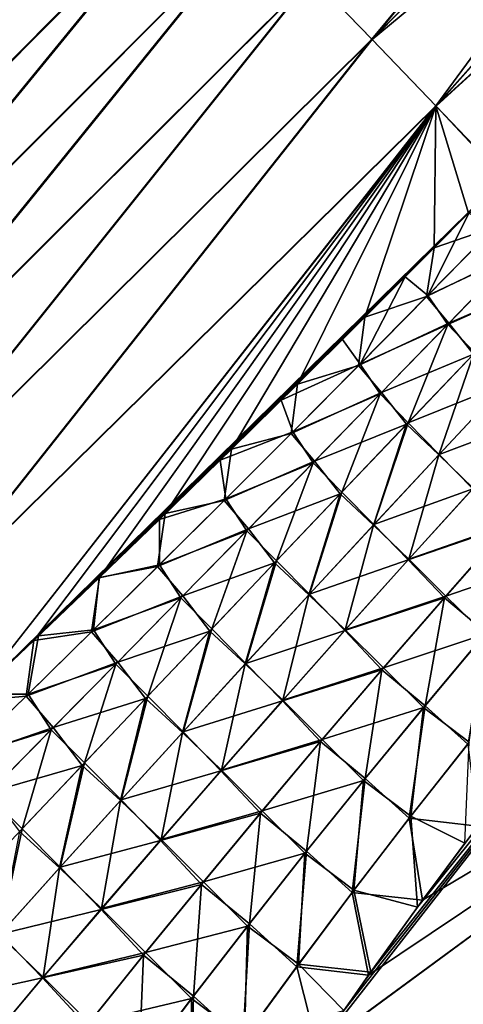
# Model space of a CAD drawing. Header units: metres. Extents: x -42 to 163, y -93 to 90.
# Tile 208 of 232: x 76.28 to 79.32, y 75.77 to 82.53. Entities that reach past the tile are written whole.
import ezdxf

# ---------------------------------------------------------------- set-up
doc = ezdxf.new("R2010")
doc.units = ezdxf.units.M
doc.layers.add('solid_500770_SW0001', color=7, linetype='CONTINUOUS')

msp = doc.modelspace()

# ---------------------------------------------------------------- linework, layer by layer
at = {"layer": 'solid_500770_SW0001'}
for points in [[(78.696014, 82.399979, 19.296249), (81.471268, 85.745575, 18.707525), (78.28447, 82.82682, 18.010441)], [(78.287369, 82.823936, -18.017239), (81.466766, 85.754425, -18.684975), (78.698357, 82.397652, -19.301323)], [(78.696014, 82.399979, 19.296249), (81.671066, 85.394516, 19.541286), (81.471268, 85.745575, 18.707525)], [(78.698357, 82.397652, -19.301323), (81.466766, 85.754425, -18.684975), (81.667061, 85.40226, -19.522573)], [(79.135597, 81.943069, 20.563417), (81.671066, 85.394516, 19.541286), (78.696014, 82.399979, 19.296249)], [(78.698357, 82.397652, -19.301323), (81.667061, 85.40226, -19.522573), (81.877213, 85.032967, -20.355396)], [(79.135597, 81.943069, 20.563417), (81.88031, 85.026985, 20.369055), (81.671066, 85.394516, 19.541286)], [(78.698357, 82.397652, -19.301323), (81.877213, 85.032967, -20.355396), (79.137291, 81.94136, -20.567055)], [(79.135597, 81.943069, 20.563417), (82.098877, 84.643097, 21.190136), (81.88031, 85.026985, 20.369055)], [(79.137291, 81.94136, -20.567055), (81.877213, 85.032967, -20.355396), (82.097191, 84.646568, -21.182707)], [(76.418121, 84.74984, 9.934846), (76.210846, 84.961975, 8.536428), (72.84285, 81.091431, 9.598325)], [(76.21537, 84.957382, -8.570354), (76.422417, 84.745476, -9.962921), (72.847313, 81.086868, -9.627136)], [(76.418121, 84.74984, 9.934846), (72.84285, 81.091431, 9.598325), (73.073219, 80.853004, 10.938613)], [(76.422417, 84.745476, -9.962921), (73.077339, 80.848778, -10.962078), (72.847313, 81.086868, -9.627136)], [(76.655869, 84.506142, 11.320271), (76.418121, 84.74984, 9.934846), (73.073219, 80.853004, 10.938613)], [(76.422417, 84.745476, -9.962921), (76.659798, 84.502136, -11.342885), (73.077339, 80.848778, -10.962078)], [(79.598274, 81.448799, 21.814047), (82.098877, 84.643097, 21.190136), (79.135597, 81.943069, 20.563417)], [(79.137291, 81.94136, -20.567055), (82.097191, 84.646568, -21.182707), (79.603294, 81.453613, -21.814617)], [(76.655869, 84.506142, 11.320271), (73.073219, 80.853004, 10.938613), (73.332611, 80.583916, 12.265521)], [(76.659798, 84.502136, -11.342885), (73.336388, 80.580048, -12.284156), (73.077339, 80.848778, -10.962078)], [(76.923492, 84.231339, 12.691237), (76.655869, 84.506142, 11.320271), (73.332611, 80.583916, 12.265521)], [(76.659798, 84.502136, -11.342885), (76.927094, 84.227684, -12.708989), (73.336388, 80.580048, -12.284156)], [(76.923492, 84.231339, 12.691237), (73.332611, 80.583916, 12.265521), (73.620499, 80.284523, 13.577735)], [(77.220459, 83.92585, 14.046389), (76.923492, 84.231339, 12.691237), (73.620499, 80.284523, 13.577735)], [(76.927094, 84.227684, -12.708989), (73.6241, 80.280876, -13.592439), (73.336388, 80.580048, -12.284156)], [(76.927094, 84.227684, -12.708989), (77.223892, 83.922394, -14.060293), (73.6241, 80.280876, -13.592439)], [(77.220459, 83.92585, 14.046389), (73.620499, 80.284523, 13.577735), (73.936546, 79.954987, 14.874454)], [(77.223892, 83.922394, -14.060293), (73.940102, 79.951408, -14.886158), (73.6241, 80.280876, -13.592439)], [(77.546448, 83.589859, 15.384988), (77.220459, 83.92585, 14.046389), (73.936546, 79.954987, 14.874454)], [(77.223892, 83.922394, -14.060293), (77.549797, 83.586502, -15.395981), (73.940102, 79.951408, -14.886158)], [(77.546448, 83.589859, 15.384988), (73.936546, 79.954987, 14.874454), (74.280563, 79.595299, 16.155174)], [(77.549797, 83.586502, -15.395981), (74.28405, 79.59182, -16.164547), (73.940102, 79.951408, -14.886158)], [(77.901192, 83.22348, 16.706512), (77.546448, 83.589859, 15.384988), (74.280563, 79.595299, 16.155174)], [(77.549797, 83.586502, -15.395981), (77.904427, 83.220268, -16.715235), (74.28405, 79.59182, -16.164547)], [(77.901192, 83.22348, 16.706512), (74.280563, 79.595299, 16.155174), (74.652336, 79.20549, 17.419395)], [(77.904427, 83.220268, -16.715235), (74.655579, 79.202271, -17.426834), (74.28405, 79.59182, -16.164547)], [(78.28447, 82.82682, 18.010441), (77.901192, 83.22348, 16.706512), (74.652336, 79.20549, 17.419395)], [(77.904427, 83.220268, -16.715235), (78.287369, 82.823936, -18.017239), (74.655579, 79.202271, -17.426834)], [(78.28447, 82.82682, 18.010441), (74.652336, 79.20549, 17.419395), (75.051682, 78.785568, 18.66662)], [(78.287369, 82.823936, -18.017239), (75.054405, 78.78286, -18.672323), (74.655579, 79.202271, -17.426834)], [(78.696014, 82.399979, 19.296249), (78.28447, 82.82682, 18.010441), (75.051682, 78.785568, 18.66662)], [(78.287369, 82.823936, -18.017239), (78.698357, 82.397652, -19.301323), (75.054405, 78.78286, -18.672323)], [(78.696014, 82.399979, 19.296249), (75.051682, 78.785568, 18.66662), (75.478386, 78.335548, 19.896349)], [(78.698357, 82.397652, -19.301323), (75.480453, 78.333473, -19.900566), (75.054405, 78.78286, -18.672323)], [(79.135597, 81.943069, 20.563417), (78.696014, 82.399979, 19.296249), (75.478386, 78.335548, 19.896349)], [(78.698357, 82.397652, -19.301323), (79.137291, 81.94136, -20.567055), (75.480453, 78.333473, -19.900566)], [(79.135597, 81.943069, 20.563417), (75.478386, 78.335548, 19.896349), (75.936226, 77.856422, 21.112339)], [(79.137291, 81.94136, -20.567055), (75.93396, 77.853943, -21.111526), (75.480453, 78.333473, -19.900566)], [(79.137291, 81.94136, -20.567055), (79.603294, 81.453613, -21.814617), (75.93396, 77.853943, -21.111526)], [(79.135597, 81.943069, 20.563417), (75.936226, 77.856422, 21.112339), (76.375549, 78.273048, 21.228241)], [(76.826912, 78.705635, 21.337933), (79.135597, 81.943069, 20.563417), (76.375549, 78.273048, 21.228241)], [(76.826912, 78.705635, 21.337933), (77.278809, 79.143005, 21.438532), (79.135597, 81.943069, 20.563417)], [(77.278809, 79.143005, 21.438532), (77.732994, 79.586426, 21.530811), (79.135597, 81.943069, 20.563417)], [(77.732994, 79.586426, 21.530811), (78.186295, 80.033005, 21.61377), (79.135597, 81.943069, 20.563417)], [(78.186295, 80.033005, 21.61377), (78.647194, 80.491249, 21.688622), (79.135597, 81.943069, 20.563417)], [(78.647194, 80.491249, 21.688622), (79.122826, 80.968201, 21.756145), (79.135597, 81.943069, 20.563417)], [(79.122826, 80.968201, 21.756145), (79.359169, 81.20668, 21.786076), (79.135597, 81.943069, 20.563417)], [(79.359169, 81.20668, 21.786076), (79.598274, 81.448799, 21.814047), (79.135597, 81.943069, 20.563417)], [(75.93396, 77.853943, -21.111526), (79.603294, 81.453613, -21.814617), (75.987839, 77.904854, -21.126173)], [(75.987839, 77.904854, -21.126173), (79.603294, 81.453613, -21.814617), (76.408852, 78.304489, -21.236496)], [(76.408852, 78.304489, -21.236496), (79.603294, 81.453613, -21.814617), (76.82415, 78.702522, -21.33732)], [(76.82415, 78.702522, -21.33732), (79.603294, 81.453613, -21.814617), (77.23793, 79.102852, -21.429831)], [(77.23793, 79.102852, -21.429831), (79.603294, 81.453613, -21.814617), (77.655579, 79.510353, -21.515535)], [(77.655579, 79.510353, -21.515535), (79.603294, 81.453613, -21.814617), (78.074059, 79.921944, -21.593807)], [(78.074059, 79.921944, -21.593807), (79.603294, 81.453613, -21.814617), (78.495255, 80.339653, -21.664701)], [(78.495255, 80.339653, -21.664701), (79.603294, 81.453613, -21.814617), (78.925522, 80.769753, -21.729095)], [(78.925522, 80.769753, -21.729095), (79.603294, 81.453613, -21.814617), (79.366974, 81.214317, -21.786978)], [(78.925522, 80.769753, -21.729095), (79.366974, 81.214317, -21.786978), (79.08033, 80.641525, -22.042345)], [(79.366974, 81.214317, -21.786978), (79.548981, 81.11911, -22.097998), (79.08033, 80.641525, -22.042345)], [(79.541801, 81.112381, 22.096649), (79.359169, 81.20668, 21.786076), (79.122826, 80.968201, 21.756145)], [(79.072029, 80.633705, 22.040728), (79.541801, 81.112381, 22.096649), (79.122826, 80.968201, 21.756145)], [(79.691277, 80.932922, 22.377178), (79.541801, 81.112381, 22.096649), (79.072029, 80.633705, 22.040728)], [(79.08033, 80.641525, -22.042345), (79.548981, 81.11911, -22.097998), (79.684418, 80.925095, -22.376995)], [(79.072029, 80.633705, 22.040728), (79.122826, 80.968201, 21.756145), (78.647194, 80.491249, 21.688622)], [(79.22467, 80.451294, 22.326105), (79.691277, 80.932922, 22.377178), (79.072029, 80.633705, 22.040728)], [(79.08033, 80.641525, -22.042345), (79.684418, 80.925095, -22.376995), (79.21669, 80.442314, -22.325693)], [(79.21669, 80.442314, -22.325693), (79.684418, 80.925095, -22.376995), (79.866577, 80.733192, -22.628891)], [(79.857948, 80.725037, 22.627604), (79.691277, 80.932922, 22.377178), (79.22467, 80.451294, 22.326105)], [(78.495255, 80.339653, -21.664701), (78.925522, 80.769753, -21.729095), (78.61496, 80.169861, -21.978956)], [(78.925522, 80.769753, -21.729095), (79.08033, 80.641525, -22.042345), (78.61496, 80.169861, -21.978956)], [(79.21669, 80.442314, -22.325693), (79.866577, 80.733192, -22.628891), (79.403305, 80.247971, -22.582188)], [(79.393448, 80.238533, 22.580658), (79.857948, 80.725037, 22.627604), (79.22467, 80.451294, 22.326105)], [(78.605553, 80.160988, 21.977022), (79.072029, 80.633705, 22.040728), (78.647194, 80.491249, 21.688622)], [(79.22467, 80.451294, 22.326105), (79.072029, 80.633705, 22.040728), (78.605553, 80.160988, 21.977022)], [(78.61496, 80.169861, -21.978956), (79.08033, 80.641525, -22.042345), (79.21669, 80.442314, -22.325693)], [(78.605553, 80.160988, 21.977022), (78.647194, 80.491249, 21.688622), (78.186295, 80.033005, 21.61377)], [(78.762047, 79.974854, 22.268513), (79.22467, 80.451294, 22.326105), (78.605553, 80.160988, 21.977022)], [(79.393448, 80.238533, 22.580658), (79.22467, 80.451294, 22.326105), (78.762047, 79.974854, 22.268513)], [(78.61496, 80.169861, -21.978956), (79.21669, 80.442314, -22.325693), (78.752968, 79.964745, -22.267839)], [(78.752968, 79.964745, -22.267839), (79.21669, 80.442314, -22.325693), (78.944809, 79.767082, -22.530092)], [(79.21669, 80.442314, -22.325693), (79.403305, 80.247971, -22.582188), (78.944809, 79.767082, -22.530092)], [(78.074059, 79.921944, -21.593807), (78.495255, 80.339653, -21.664701), (78.61496, 80.169861, -21.978956)], [(78.944809, 79.767082, -22.530092), (79.403305, 80.247971, -22.582188), (79.611526, 80.034889, -22.804979)], [(78.933762, 79.756393, 22.528284), (79.393448, 80.238533, 22.580658), (78.762047, 79.974854, 22.268513)], [(79.154785, 79.547173, 22.757048), (79.393448, 80.238533, 22.580658), (78.933762, 79.756393, 22.528284)], [(79.154785, 79.547173, 22.757048), (79.608635, 80.032822, 22.804283), (79.393448, 80.238533, 22.580658)], [(78.074059, 79.921944, -21.593807), (78.61496, 80.169861, -21.978956), (78.152855, 79.704285, -21.90777)], [(78.142365, 79.694389, 21.905481), (78.605553, 80.160988, 21.977022), (78.186295, 80.033005, 21.61377)], [(78.762047, 79.974854, 22.268513), (78.605553, 80.160988, 21.977022), (78.142365, 79.694389, 21.905481)], [(78.152855, 79.704285, -21.90777), (78.61496, 80.169861, -21.978956), (78.752968, 79.964745, -22.267839)], [(78.142365, 79.694389, 21.905481), (78.186295, 80.033005, 21.61377), (77.732994, 79.586426, 21.530811)], [(78.303406, 79.503746, 22.204388), (78.762047, 79.974854, 22.268513), (78.142365, 79.694389, 21.905481)], [(78.933762, 79.756393, 22.528284), (78.762047, 79.974854, 22.268513), (78.303406, 79.503746, 22.204388)], [(78.944809, 79.767082, -22.530092), (79.611526, 80.034889, -22.804979), (79.158035, 79.549622, -22.75782)], [(79.390648, 79.317612, 22.947552), (79.608635, 80.032822, 22.804283), (79.154785, 79.547173, 22.757048)], [(79.158035, 79.549622, -22.75782), (79.611526, 80.034889, -22.804979), (79.837013, 79.804512, -22.99074)], [(77.655579, 79.510353, -21.515535), (78.074059, 79.921944, -21.593807), (78.152855, 79.704285, -21.90777)], [(78.152855, 79.704285, -21.90777), (78.752968, 79.964745, -22.267839), (78.293251, 79.492538, -22.203424)], [(78.293251, 79.492538, -22.203424), (78.752968, 79.964745, -22.267839), (78.491127, 79.290657, -22.472622)], [(78.752968, 79.964745, -22.267839), (78.944809, 79.767082, -22.530092), (78.491127, 79.290657, -22.472622)], [(79.158035, 79.549622, -22.75782), (79.837013, 79.804512, -22.99074), (79.388237, 79.313782, -22.947649)], [(77.655579, 79.510353, -21.515535), (78.152855, 79.704285, -21.90777), (77.694084, 79.244896, -21.828936)], [(77.694084, 79.244896, -21.828936), (78.152855, 79.704285, -21.90777), (78.293251, 79.492538, -22.203424)], [(78.478905, 79.278748, 22.470507), (78.933762, 79.756393, 22.528284), (78.303406, 79.503746, 22.204388)], [(78.706657, 79.065041, 22.705437), (78.933762, 79.756393, 22.528284), (78.478905, 79.278748, 22.470507)], [(78.491127, 79.290657, -22.472622), (78.944809, 79.767082, -22.530092), (78.710266, 79.067863, -22.706293)], [(78.706657, 79.065041, 22.705437), (79.154785, 79.547173, 22.757048), (78.933762, 79.756393, 22.528284)], [(78.944809, 79.767082, -22.530092), (79.158035, 79.549622, -22.75782), (78.710266, 79.067863, -22.706293)], [(77.68251, 79.234016, 21.826256), (78.142365, 79.694389, 21.905481), (77.732994, 79.586426, 21.530811)], [(78.303406, 79.503746, 22.204388), (78.142365, 79.694389, 21.905481), (77.68251, 79.234016, 21.826256)], [(77.68251, 79.234016, 21.826256), (77.732994, 79.586426, 21.530811), (77.278809, 79.143005, 21.438532)], [(77.23793, 79.102852, -21.429831), (77.655579, 79.510353, -21.515535), (77.694084, 79.244896, -21.828936)], [(77.848785, 79.038071, 22.133873), (78.303406, 79.503746, 22.204388), (77.68251, 79.234016, 21.826256)], [(78.478905, 79.278748, 22.470507), (78.303406, 79.503746, 22.204388), (77.848785, 79.038071, 22.133873)], [(81.506905, 79.549377, 23.369265), (78.503593, 75.731186, 23.083666), (78.321037, 75.467369, 23.060425)], [(82.519852, 78.557762, 23.329536), (81.506905, 79.549377, 23.369265), (78.321037, 75.467369, 23.060425)], [(81.506905, 79.549377, 23.369265), (78.688774, 75.99482, 23.10648), (78.503593, 75.731186, 23.083666)], [(81.506905, 79.549377, 23.369265), (79.009621, 76.441154, 23.144173), (78.688774, 75.99482, 23.10648)], [(78.948929, 78.829788, 22.90097), (79.154785, 79.547173, 22.757048), (78.706657, 79.065041, 22.705437)], [(78.710266, 79.067863, -22.706293), (79.158035, 79.549622, -22.75782), (79.388237, 79.313782, -22.947649)], [(78.948929, 78.829788, 22.90097), (79.390648, 79.317612, 22.947552), (79.154785, 79.547173, 22.757048)], [(81.506905, 79.549377, 23.369265), (79.335098, 76.880997, 23.18013), (79.009621, 76.441154, 23.144173)], [(77.694084, 79.244896, -21.828936), (78.293251, 79.492538, -22.203424), (77.837578, 79.025795, -22.132593)], [(77.837578, 79.025795, -22.132593), (78.293251, 79.492538, -22.203424), (78.042274, 78.818794, -22.409908)], [(78.293251, 79.492538, -22.203424), (78.491127, 79.290657, -22.472622), (78.042274, 78.818794, -22.409908)], [(78.710266, 79.067863, -22.706293), (79.388237, 79.313782, -22.947649), (78.946205, 78.825554, -22.901014)], [(78.946205, 78.825554, -22.901014), (79.388237, 79.313782, -22.947649), (79.630531, 79.060822, -23.096809)], [(79.639282, 79.071983, 23.097378), (79.390648, 79.317612, 22.947552), (78.948929, 78.829788, 22.90097)], [(77.226059, 78.779945, 21.739498), (77.68251, 79.234016, 21.826256), (77.278809, 79.143005, 21.438532)], [(77.848785, 79.038071, 22.133873), (77.68251, 79.234016, 21.826256), (77.226059, 78.779945, 21.739498)], [(77.23793, 79.102852, -21.429831), (77.694084, 79.244896, -21.828936), (77.238686, 78.791779, -21.742607)], [(77.238686, 78.791779, -21.742607), (77.694084, 79.244896, -21.828936), (77.837578, 79.025795, -22.132593)], [(78.028908, 78.805695, 22.407457), (78.478905, 79.278748, 22.470507), (77.848785, 79.038071, 22.133873)], [(78.264282, 78.586525, 22.64957), (78.478905, 79.278748, 22.470507), (78.028908, 78.805695, 22.407457)], [(78.042274, 78.818794, -22.409908), (78.491127, 79.290657, -22.472622), (78.268242, 78.589706, -22.65052)], [(78.264282, 78.586525, 22.64957), (78.706657, 79.065041, 22.705437), (78.478905, 79.278748, 22.470507)], [(78.491127, 79.290657, -22.472622), (78.710266, 79.067863, -22.706293), (78.268242, 78.589706, -22.65052)], [(76.82415, 78.702522, -21.33732), (77.23793, 79.102852, -21.429831), (77.238686, 78.791779, -21.742607)], [(77.226059, 78.779945, 21.739498), (77.278809, 79.143005, 21.438532), (76.826912, 78.705635, 21.337933)], [(77.398239, 78.577927, 22.05711), (77.848785, 79.038071, 22.133873), (77.226059, 78.779945, 21.739498)], [(77.238686, 78.791779, -21.742607), (77.837578, 79.025795, -22.132593), (77.386002, 78.564606, -22.055487)], [(77.386002, 78.564606, -22.055487), (77.837578, 79.025795, -22.132593), (77.598297, 78.351601, -22.342083)], [(78.028908, 78.805695, 22.407457), (77.848785, 79.038071, 22.133873), (77.398239, 78.577927, 22.05711)], [(77.837578, 79.025795, -22.132593), (78.042274, 78.818794, -22.409908), (77.598297, 78.351601, -22.342083)], [(78.513947, 78.344574, 22.850964), (78.706657, 79.065041, 22.705437), (78.264282, 78.586525, 22.64957)], [(78.268242, 78.589706, -22.65052), (78.710266, 79.067863, -22.706293), (78.946205, 78.825554, -22.901014)], [(78.513947, 78.344574, 22.850964), (78.948929, 78.829788, 22.90097), (78.706657, 79.065041, 22.705437)], [(78.946205, 78.825554, -22.901014), (79.630531, 79.060822, -23.096809), (79.193947, 78.564873, -23.053968)], [(79.203743, 78.577431, 23.054714), (79.639282, 79.071983, 23.097378), (78.948929, 78.829788, 22.90097)], [(79.193947, 78.564873, -23.053968), (79.630531, 79.060822, -23.096809), (79.480759, 78.325302, -23.166079)], [(79.900444, 78.817291, 23.204819), (79.639282, 79.071983, 23.097378), (79.203743, 78.577431, 23.054714)], [(78.268242, 78.589706, -22.65052), (78.946205, 78.825554, -22.901014), (78.510933, 78.339935, -22.85095)], [(78.510933, 78.339935, -22.85095), (78.946205, 78.825554, -22.901014), (79.193947, 78.564873, -23.053968)], [(79.203743, 78.577431, 23.054714), (78.948929, 78.829788, 22.90097), (78.513947, 78.344574, 22.850964)], [(76.773056, 78.332275, 21.645359), (77.226059, 78.779945, 21.739498), (76.826912, 78.705635, 21.337933)], [(77.398239, 78.577927, 22.05711), (77.226059, 78.779945, 21.739498), (76.773056, 78.332275, 21.645359)], [(76.78672, 78.345032, -21.648932), (77.238686, 78.791779, -21.742607), (77.386002, 78.564606, -22.055487)], [(76.82415, 78.702522, -21.33732), (77.238686, 78.791779, -21.742607), (76.78672, 78.345032, -21.648932)], [(77.583809, 78.337341, 22.33927), (78.028908, 78.805695, 22.407457), (77.398239, 78.577927, 22.05711)], [(77.827675, 78.11174, 22.589575), (78.028908, 78.805695, 22.407457), (77.583809, 78.337341, 22.33927)], [(77.598297, 78.351601, -22.342083), (78.042274, 78.818794, -22.409908), (77.831978, 78.11528, -22.590624)], [(77.827675, 78.11174, 22.589575), (78.264282, 78.586525, 22.64957), (78.028908, 78.805695, 22.407457)], [(78.042274, 78.818794, -22.409908), (78.268242, 78.589706, -22.65052), (77.831978, 78.11528, -22.590624)], [(79.470802, 78.31501, 23.164965), (79.900444, 78.817291, 23.204819), (79.203743, 78.577431, 23.054714)], [(76.773056, 78.332275, 21.645359), (76.826912, 78.705635, 21.337933), (76.375549, 78.273048, 21.228241)], [(76.408852, 78.304489, -21.236496), (76.82415, 78.702522, -21.33732), (76.78672, 78.345032, -21.648932)], [(76.951805, 78.123398, 21.974237), (77.398239, 78.577927, 22.05711), (76.773056, 78.332275, 21.645359)], [(76.78672, 78.345032, -21.648932), (77.386002, 78.564606, -22.055487), (76.938568, 78.109077, -21.972246)], [(76.938568, 78.109077, -21.972246), (77.386002, 78.564606, -22.055487), (77.159225, 77.889175, -22.269279)], [(77.583809, 78.337341, 22.33927), (77.398239, 78.577927, 22.05711), (76.951805, 78.123398, 21.974237)], [(77.386002, 78.564606, -22.055487), (77.598297, 78.351601, -22.342083), (77.159225, 77.889175, -22.269279)], [(78.085732, 77.862091, 22.797644), (78.264282, 78.586525, 22.64957), (77.827675, 78.11174, 22.589575)], [(77.831978, 78.11528, -22.590624), (78.268242, 78.589706, -22.65052), (78.510933, 78.339935, -22.85095)], [(78.085732, 77.862091, 22.797644), (78.513947, 78.344574, 22.850964), (78.264282, 78.586525, 22.64957)], [(82.519852, 78.557762, 23.329536), (78.321037, 75.467369, 23.060425), (79.310097, 74.502983, 23.026133)], [(82.523743, 78.554947, -23.329817), (79.312294, 74.501671, -23.026712), (78.322769, 75.46991, -23.060936)], [(82.523743, 78.554947, -23.329817), (78.322769, 75.46991, -23.060936), (78.674088, 75.97451, -23.104988)], [(78.510933, 78.339935, -22.85095), (79.193947, 78.564873, -23.053968), (78.765251, 78.070503, -23.008326)], [(78.776039, 78.084435, 23.009262), (79.203743, 78.577431, 23.054714), (78.513947, 78.344574, 22.850964)], [(79.044197, 76.488358, -23.148336), (82.523743, 78.554947, -23.329817), (78.674088, 75.97451, -23.104988)], [(78.765251, 78.070503, -23.008326), (79.193947, 78.564873, -23.053968), (79.061043, 77.824745, -23.124046)], [(79.470802, 78.31501, 23.164965), (79.203743, 78.577431, 23.054714), (78.776039, 78.084435, 23.009262)], [(79.044197, 76.488358, -23.148336), (79.423592, 76.998222, -23.189739), (82.523743, 78.554947, -23.329817)], [(79.193947, 78.564873, -23.053968), (79.480759, 78.325302, -23.166079), (79.061043, 77.824745, -23.124046)], [(83.527519, 77.567444, 23.244888), (82.519852, 78.557762, 23.329536), (79.310097, 74.502983, 23.026133)], [(82.523743, 78.554947, -23.329817), (83.532509, 77.563515, -23.24522), (79.312294, 74.501671, -23.026712)], [(77.159225, 77.889175, -22.269279), (77.598297, 78.351601, -22.342083), (77.401497, 77.644684, -22.526728)], [(77.598297, 78.351601, -22.342083), (77.831978, 78.11528, -22.590624), (77.401497, 77.644684, -22.526728)], [(75.987839, 77.904854, -21.126173), (76.408852, 78.304489, -21.236496), (76.338249, 77.904739, -21.548065)], [(76.323563, 77.891106, 21.543993), (76.773056, 78.332275, 21.645359), (76.375549, 78.273048, 21.228241)], [(76.951805, 78.123398, 21.974237), (76.773056, 78.332275, 21.645359), (76.323563, 77.891106, 21.543993)], [(76.338249, 77.904739, -21.548065), (76.78672, 78.345032, -21.648932), (76.938568, 78.109077, -21.972246)], [(76.408852, 78.304489, -21.236496), (76.78672, 78.345032, -21.648932), (76.338249, 77.904739, -21.548065)], [(77.143639, 77.873779, 22.266075), (77.583809, 78.337341, 22.33927), (76.951805, 78.123398, 21.974237)], [(77.396858, 77.640793, 22.525568), (77.583809, 78.337341, 22.33927), (77.143639, 77.873779, 22.266075)], [(77.396858, 77.640793, 22.525568), (77.827675, 78.11174, 22.589575), (77.583809, 78.337341, 22.33927)], [(77.831978, 78.11528, -22.590624), (78.510933, 78.339935, -22.85095), (78.082428, 77.85704, -22.797571)], [(78.082428, 77.85704, -22.797571), (78.510933, 78.339935, -22.85095), (78.765251, 78.070503, -23.008326)], [(78.776039, 78.084435, 23.009262), (78.513947, 78.344574, 22.850964), (78.085732, 77.862091, 22.797644)], [(79.050194, 77.813202, 23.122765), (79.470802, 78.31501, 23.164965), (78.776039, 78.084435, 23.009262)], [(79.364647, 77.574532, 23.193014), (79.470802, 78.31501, 23.164965), (79.050194, 77.813202, 23.122765)], [(79.061043, 77.824745, -23.124046), (79.480759, 78.325302, -23.166079), (79.354637, 77.560356, -23.192043)], [(76.323563, 77.891106, 21.543993), (76.375549, 78.273048, 21.228241), (75.936226, 77.856422, 21.112339)], [(76.509537, 77.674599, 21.885397), (76.951805, 78.123398, 21.974237), (76.323563, 77.891106, 21.543993)], [(76.338249, 77.904739, -21.548065), (76.938568, 78.109077, -21.972246), (76.495316, 77.659294, -21.883017)], [(76.495316, 77.659294, -21.883017), (76.938568, 78.109077, -21.972246), (76.725082, 77.431618, -22.191626)], [(77.143639, 77.873779, 22.266075), (76.951805, 78.123398, 21.974237), (76.509537, 77.674599, 21.885397)], [(76.938568, 78.109077, -21.972246), (77.159225, 77.889175, -22.269279), (76.725082, 77.431618, -22.191626)], [(77.664276, 77.382446, 22.741127), (77.827675, 78.11174, 22.589575), (77.396858, 77.640793, 22.525568)], [(77.401497, 77.644684, -22.526728), (77.831978, 78.11528, -22.590624), (78.082428, 77.85704, -22.797571)], [(77.664276, 77.382446, 22.741127), (78.085732, 77.862091, 22.797644), (77.827675, 78.11174, 22.589575)], [(78.356186, 77.593124, 22.961128), (78.776039, 78.084435, 23.009262), (78.085732, 77.862091, 22.797644)], [(79.050194, 77.813202, 23.122765), (78.776039, 78.084435, 23.009262), (78.356186, 77.593124, 22.961128)], [(78.082428, 77.85704, -22.797571), (78.765251, 78.070503, -23.008326), (78.344452, 77.577827, -22.959991)], [(78.344452, 77.577827, -22.959991), (78.765251, 78.070503, -23.008326), (78.650322, 77.324799, -23.079782)], [(78.765251, 78.070503, -23.008326), (79.061043, 77.824745, -23.124046), (78.650322, 77.324799, -23.079782)], [(75.87764, 77.45652, 21.435553), (76.323563, 77.891106, 21.543993), (75.936226, 77.856422, 21.112339)], [(76.509537, 77.674599, 21.885397), (76.323563, 77.891106, 21.543993), (75.87764, 77.45652, 21.435553)], [(75.987839, 77.904854, -21.126173), (76.338249, 77.904739, -21.548065), (75.893326, 77.470993, -21.440155)], [(75.893326, 77.470993, -21.440155), (76.338249, 77.904739, -21.548065), (76.495316, 77.659294, -21.883017)], [(76.725082, 77.431618, -22.191626), (77.159225, 77.889175, -22.269279), (76.976822, 77.178024, -22.458952)], [(77.159225, 77.889175, -22.269279), (77.401497, 77.644684, -22.526728), (76.976822, 77.178024, -22.458952)], [(76.708427, 77.415131, 22.188005), (77.143639, 77.873779, 22.266075), (76.509537, 77.674599, 21.885397)], [(76.971863, 77.173805, 22.457676), (77.143639, 77.873779, 22.266075), (76.708427, 77.415131, 22.188005)], [(76.971863, 77.173805, 22.457676), (77.396858, 77.640793, 22.525568), (77.143639, 77.873779, 22.266075)], [(77.401497, 77.644684, -22.526728), (78.082428, 77.85704, -22.797571), (77.660706, 77.377007, -22.740992)], [(77.660706, 77.377007, -22.740992), (78.082428, 77.85704, -22.797571), (78.344452, 77.577827, -22.959991)], [(78.356186, 77.593124, 22.961128), (78.085732, 77.862091, 22.797644), (77.664276, 77.382446, 22.741127)], [(78.638626, 77.312012, 23.078323), (79.050194, 77.813202, 23.122765), (78.356186, 77.593124, 22.961128)], [(78.963821, 77.066841, 23.151245), (79.050194, 77.813202, 23.122765), (78.638626, 77.312012, 23.078323)], [(78.650322, 77.324799, -23.079782), (79.061043, 77.824745, -23.124046), (78.953125, 77.051384, -23.150122)], [(79.061043, 77.824745, -23.124046), (79.354637, 77.560356, -23.192043), (78.953125, 77.051384, -23.150122)], [(78.963821, 77.066841, 23.151245), (79.364647, 77.574532, 23.193014), (79.050194, 77.813202, 23.122765)], [(76.071465, 77.231606, 21.790731), (76.509537, 77.674599, 21.885397), (75.87764, 77.45652, 21.435553)], [(76.708427, 77.415131, 22.188005), (76.509537, 77.674599, 21.885397), (76.071465, 77.231606, 21.790731)], [(75.893326, 77.470993, -21.440155), (76.495316, 77.659294, -21.883017), (76.05629, 77.215355, -21.787937)], [(76.05629, 77.215355, -21.787937), (76.495316, 77.659294, -21.883017), (76.295914, 76.979027, -22.109255)], [(76.495316, 77.659294, -21.883017), (76.725082, 77.431618, -22.191626), (76.295914, 76.979027, -22.109255)], [(77.249611, 76.905777, 22.681526), (77.396858, 77.640793, 22.525568), (76.971863, 77.173805, 22.457676)], [(76.976822, 77.178024, -22.458952), (77.401497, 77.644684, -22.526728), (77.660706, 77.377007, -22.740992)], [(77.249611, 76.905777, 22.681526), (77.664276, 77.382446, 22.741127), (77.396858, 77.640793, 22.525568)], [(77.660706, 77.377007, -22.740992), (78.344452, 77.577827, -22.959991), (77.931549, 77.086983, -22.909075)], [(77.944183, 77.103638, 22.910421), (78.356186, 77.593124, 22.961128), (77.664276, 77.382446, 22.741127)], [(77.931549, 77.086983, -22.909075), (78.344452, 77.577827, -22.959991), (78.248581, 76.825607, -23.033388)], [(78.638626, 77.312012, 23.078323), (78.356186, 77.593124, 22.961128), (77.944183, 77.103638, 22.910421)], [(78.344452, 77.577827, -22.959991), (78.650322, 77.324799, -23.079782), (78.248581, 76.825607, -23.033388)], [(78.953125, 77.051384, -23.150122), (79.354637, 77.560356, -23.192043), (79.423592, 76.998222, -23.189739)], [(78.963821, 77.066841, 23.151245), (79.335098, 76.880997, 23.18013), (79.364647, 77.574532, 23.193014)], [(83.527519, 77.567444, 23.244888), (79.310097, 74.502983, 23.026133), (80.29277, 73.54364, 22.948021)], [(83.532509, 77.563515, -23.24522), (80.296181, 73.541092, -22.948732), (79.312294, 74.501671, -23.026712)], [(76.278221, 76.961479, 22.105196), (76.708427, 77.415131, 22.188005), (76.071465, 77.231606, 21.790731)], [(76.552704, 76.710876, 22.386021), (76.708427, 77.415131, 22.188005), (76.278221, 76.961479, 22.105196)], [(76.295914, 76.979027, -22.109255), (76.725082, 77.431618, -22.191626), (76.557983, 76.715416, -22.387419)], [(76.552704, 76.710876, 22.386021), (76.971863, 77.173805, 22.457676), (76.708427, 77.415131, 22.188005)], [(76.725082, 77.431618, -22.191626), (76.976822, 77.178024, -22.458952), (76.557983, 76.715416, -22.387419)], [(76.976822, 77.178024, -22.458952), (77.660706, 77.377007, -22.740992), (77.245789, 76.89994, -22.681326)], [(77.245789, 76.89994, -22.681326), (77.660706, 77.377007, -22.740992), (77.931549, 77.086983, -22.909075)], [(77.944183, 77.103638, 22.910421), (77.664276, 77.382446, 22.741127), (77.249611, 76.905777, 22.681526)], [(78.236084, 76.811584, 23.031744), (78.638626, 77.312012, 23.078323), (77.944183, 77.103638, 22.910421)], [(78.57312, 76.55883, 23.107599), (78.638626, 77.312012, 23.078323), (78.236084, 76.811584, 23.031744)], [(78.248581, 76.825607, -23.033388), (78.650322, 77.324799, -23.079782), (78.56179, 76.542076, -23.106318)], [(78.650322, 77.324799, -23.079782), (78.953125, 77.051384, -23.150122), (78.56179, 76.542076, -23.106318)], [(78.57312, 76.55883, 23.107599), (78.963821, 77.066841, 23.151245), (78.638626, 77.312012, 23.078323)], [(76.05629, 77.215355, -21.787937), (76.295914, 76.979027, -22.109255), (75.871742, 76.531517, -22.022301)], [(76.841743, 76.43219, 22.618958), (76.971863, 77.173805, 22.457676), (76.552704, 76.710876, 22.386021)], [(76.557983, 76.715416, -22.387419), (76.976822, 77.178024, -22.458952), (77.245789, 76.89994, -22.681326)], [(76.841743, 76.43219, 22.618958), (77.249611, 76.905777, 22.681526), (76.971863, 77.173805, 22.457676)], [(77.245789, 76.89994, -22.681326), (77.931549, 77.086983, -22.909075), (77.526543, 76.598099, -22.855684)], [(77.540031, 76.616096, 22.85725), (77.944183, 77.103638, 22.910421), (77.249611, 76.905777, 22.681526)], [(77.526543, 76.598099, -22.855684), (77.931549, 77.086983, -22.909075), (77.855827, 76.327309, -22.984966)], [(78.236084, 76.811584, 23.031744), (77.944183, 77.103638, 22.910421), (77.540031, 76.616096, 22.85725)], [(77.931549, 77.086983, -22.909075), (78.248581, 76.825607, -23.033388), (77.855827, 76.327309, -22.984966)], [(78.57312, 76.55883, 23.107599), (79.009621, 76.441154, 23.144173), (78.963821, 77.066841, 23.151245)], [(78.963821, 77.066841, 23.151245), (79.009621, 76.441154, 23.144173), (79.335098, 76.880997, 23.18013)], [(78.56179, 76.542076, -23.106318), (78.953125, 77.051384, -23.150122), (79.044197, 76.488358, -23.148336)], [(78.953125, 77.051384, -23.150122), (79.423592, 76.998222, -23.189739), (79.044197, 76.488358, -23.148336)], [(75.871742, 76.531517, -22.022301), (76.295914, 76.979027, -22.109255), (76.144997, 76.256973, -22.312252)], [(76.139412, 76.252113, 22.310724), (76.552704, 76.710876, 22.386021), (76.278221, 76.961479, 22.105196)], [(76.295914, 76.979027, -22.109255), (76.557983, 76.715416, -22.387419), (76.144997, 76.256973, -22.312252)], [(76.557983, 76.715416, -22.387419), (77.245789, 76.89994, -22.681326), (76.837677, 76.425964, -22.618689)], [(76.837677, 76.425964, -22.618689), (77.245789, 76.89994, -22.681326), (77.526543, 76.598099, -22.855684)], [(77.540031, 76.616096, 22.85725), (77.249611, 76.905777, 22.681526), (76.841743, 76.43219, 22.618958)], [(77.842567, 76.312065, 22.983128), (78.236084, 76.811584, 23.031744), (77.540031, 76.616096, 22.85725)], [(78.192543, 76.050644, 23.062174), (78.236084, 76.811584, 23.031744), (77.842567, 76.312065, 22.983128)], [(77.855827, 76.327309, -22.984966), (78.248581, 76.825607, -23.033388), (78.180634, 76.0326, -23.060726)], [(78.248581, 76.825607, -23.033388), (78.56179, 76.542076, -23.106318), (78.180634, 76.0326, -23.060726)], [(78.192543, 76.050644, 23.062174), (78.57312, 76.55883, 23.107599), (78.236084, 76.811584, 23.031744)], [(76.440674, 75.961807, 22.553534), (76.552704, 76.710876, 22.386021), (76.139412, 76.252113, 22.310724)], [(76.144997, 76.256973, -22.312252), (76.557983, 76.715416, -22.387419), (76.837677, 76.425964, -22.618689)], [(76.440674, 75.961807, 22.553534), (76.841743, 76.43219, 22.618958), (76.552704, 76.710876, 22.386021)], [(76.837677, 76.425964, -22.618689), (77.526543, 76.598099, -22.855684), (77.129448, 76.11132, -22.799927)], [(77.143745, 76.130646, 22.801722), (77.540031, 76.616096, 22.85725), (76.841743, 76.43219, 22.618958)], [(77.129448, 76.11132, -22.799927), (77.526543, 76.598099, -22.855684), (77.472054, 75.830048, -22.93462)], [(77.842567, 76.312065, 22.983128), (77.540031, 76.616096, 22.85725), (77.143745, 76.130646, 22.801722)], [(77.526543, 76.598099, -22.855684), (77.855827, 76.327309, -22.984966), (77.472054, 75.830048, -22.93462)], [(78.180634, 76.0326, -23.060726), (78.56179, 76.542076, -23.106318), (78.674088, 75.97451, -23.104988)], [(78.192543, 76.050644, 23.062174), (78.688774, 75.99482, 23.10648), (78.57312, 76.55883, 23.107599)], [(78.56179, 76.542076, -23.106318), (79.044197, 76.488358, -23.148336), (78.674088, 75.97451, -23.104988)], [(78.57312, 76.55883, 23.107599), (78.688774, 75.99482, 23.10648), (79.009621, 76.441154, 23.144173)], [(76.144997, 76.256973, -22.312252), (76.837677, 76.425964, -22.618689), (76.436386, 75.955193, -22.553198)], [(76.436386, 75.955193, -22.553198), (76.837677, 76.425964, -22.618689), (77.129448, 76.11132, -22.799927)], [(77.143745, 76.130646, 22.801722), (76.841743, 76.43219, 22.618958), (76.440674, 75.961807, 22.553534)], [(77.472054, 75.830048, -22.93462), (77.855827, 76.327309, -22.984966), (77.809639, 75.523109, -23.013447)], [(77.855827, 76.327309, -22.984966), (78.180634, 76.0326, -23.060726), (77.809639, 75.523109, -23.013447)], [(75.737831, 75.802742, -22.23362), (76.144997, 76.256973, -22.312252), (76.436386, 75.955193, -22.553198)], [(76.046356, 75.494728, 22.485397), (76.440674, 75.961807, 22.553534), (76.139412, 76.252113, 22.310724)], [(77.458076, 75.813599, 22.932577), (77.842567, 76.312065, 22.983128), (77.143745, 76.130646, 22.801722)], [(77.822075, 75.542442, 23.015064), (77.842567, 76.312065, 22.983128), (77.458076, 75.813599, 22.932577)], [(77.822075, 75.542442, 23.015064), (78.192543, 76.050644, 23.062174), (77.842567, 76.312065, 22.983128)], [(76.755318, 75.6474, 22.743946), (77.143745, 76.130646, 22.801722), (76.440674, 75.961807, 22.553534)], [(77.458076, 75.813599, 22.932577), (77.143745, 76.130646, 22.801722), (76.755318, 75.6474, 22.743946)], [(76.436386, 75.955193, -22.553198), (77.129448, 76.11132, -22.799927), (76.740265, 75.626762, -22.741915)], [(76.740265, 75.626762, -22.741915), (77.129448, 76.11132, -22.799927), (77.097252, 75.333969, -22.88245)], [(77.129448, 76.11132, -22.799927), (77.472054, 75.830048, -22.93462), (77.097252, 75.333969, -22.88245)], [(77.822075, 75.542442, 23.015064), (78.503593, 75.731186, 23.083666), (78.192543, 76.050644, 23.062174)], [(78.192543, 76.050644, 23.062174), (78.503593, 75.731186, 23.083666), (78.688774, 75.99482, 23.10648)], [(77.809639, 75.523109, -23.013447), (78.180634, 76.0326, -23.060726), (78.322769, 75.46991, -23.060936)], [(78.180634, 76.0326, -23.060726), (78.674088, 75.97451, -23.104988), (78.322769, 75.46991, -23.060936)], [(75.737831, 75.802742, -22.23362), (76.436386, 75.955193, -22.553198), (76.041847, 75.487724, -22.484991)], [(76.041847, 75.487724, -22.484991), (76.436386, 75.955193, -22.553198), (76.740265, 75.626762, -22.741915)], [(76.755318, 75.6474, 22.743946), (76.440674, 75.961807, 22.553534), (76.046356, 75.494728, 22.485397)], [(77.082603, 75.31633, 22.880199), (77.458076, 75.813599, 22.932577), (76.755318, 75.6474, 22.743946)], [(77.4617, 75.034386, 22.966368), (77.458076, 75.813599, 22.932577), (77.082603, 75.31633, 22.880199)], [(77.097252, 75.333969, -22.88245), (77.472054, 75.830048, -22.93462), (77.448792, 75.013771, -22.964579)], [(77.472054, 75.830048, -22.93462), (77.809639, 75.523109, -23.013447), (77.448792, 75.013771, -22.964579)], [(77.4617, 75.034386, 22.966368), (77.822075, 75.542442, 23.015064), (77.458076, 75.813599, 22.932577)]]:
    msp.add_3dface(points, dxfattribs=at)

doc.saveas('drawing.dxf')
